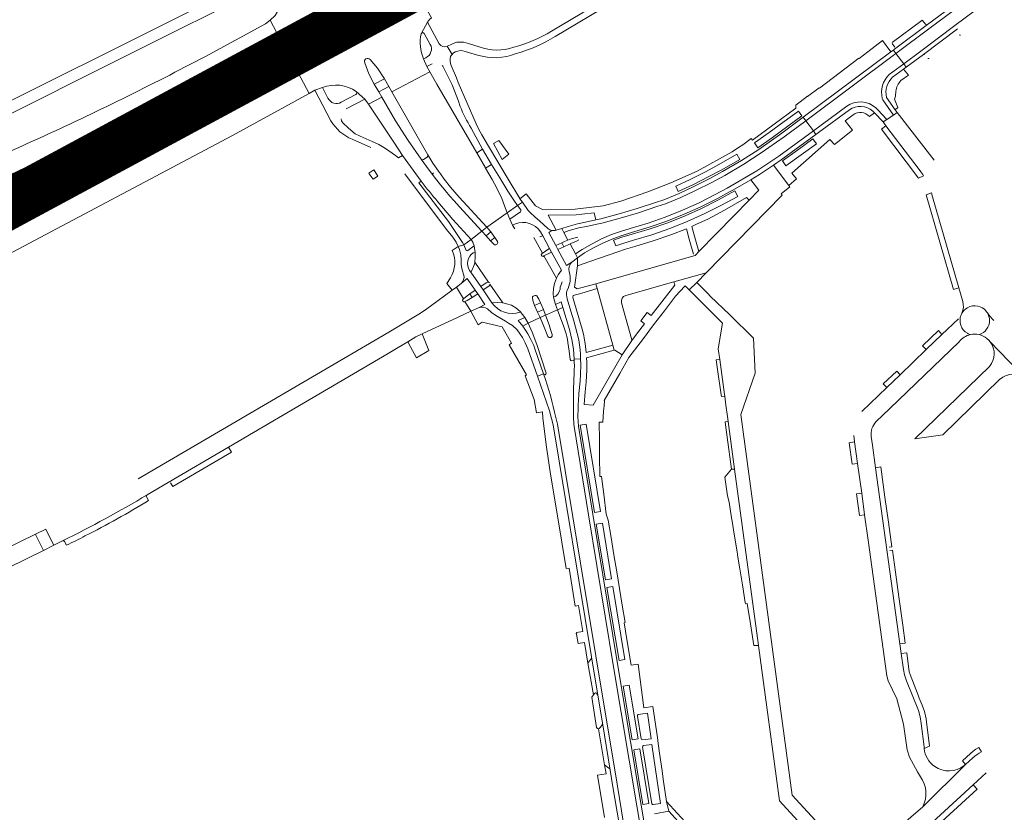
# Model space of a CAD drawing. Header units: metres. Extents: x 166325 to 190320, y 381923 to 404576.
# Tile 206 of 256: x 171992 to 172289, y 387072 to 387311. Entities that reach past the tile are written whole.
import ezdxf

# ---------------------------------------------------------------- set-up
doc = ezdxf.new("R2010")
doc.units = ezdxf.units.M
for name, color, linetype, lineweight in [('B-WE-VH-VERHARDING_ASFALT-GV', 8, 'Continuous', 18), ('B-WE-VH-VERHARDING_BETONSTRAATSTEEN-GV', 8, 'Continuous', 18), ('B-WE-VH-VERHARDING_N-WEG', 8, 'Continuous', 18), ('B-WE-VH-VERHARDING_STRAATBAKSTEEN-GV', 8, 'Continuous', 18)]:
    doc.layers.add(name, color=color, linetype=linetype, lineweight=lineweight)

msp = doc.modelspace()

# ---------------------------------------------------------------- linework, layer by layer
at = {"layer": 'B-WE-VH-VERHARDING_ASFALT-GV', "flags": 128}
for points in [[(172271.096, 387390.579), (172263.454, 387381.909), (172259.402, 387377.366), (172252.475, 387369.974), (172251.034, 387368.462), (172249.505, 387367.04), (172248.985, 387366.595), (172248.457, 387366.16), (172246.016, 387364.361), (172243.426, 387362.783), (172236.234, 387358.463), (172234.618, 387357.493), (172193.131, 387332.205), (172170.359, 387318.532), (172152.473, 387307.786)], [(172153.574, 387306.148), (172171.244, 387316.675), (172194.175, 387330.486), (172244.34, 387360.951)], [(172312.289, 387334.072), (172320.665, 387338.712), (172339.571, 387348.574), (172359.716, 387359.024), (172359.117, 387360.177), (172338.972, 387349.728), (172311.644, 387335.201), (172298.362, 387327.012), (172294.259, 387324.112), (172289.774, 387320.905), (172274.535, 387309.513), (172264.172, 387301.767), (172259.025, 387297.942), (172259.807, 387296.905), (172265.014, 387300.774), (172275.313, 387308.472)], [(172062.752, 387319.773), (172061.343, 387323.599), (172055.623, 387320.22), (171964.092, 387274.478), (171950.77, 387267.902)], [(172285.658, 387324.285), (172266.203, 387309.801), (172256.265, 387302.382), (172255.893, 387302.098), (172256.672, 387301.064), (172267.002, 387308.775), (172286.434, 387323.242)], [(171913.681, 387246.321), (171930.28, 387254.064), (171941.663, 387259.519), (171965.907, 387271.381), (172040.735, 387308.839), (172062.752, 387319.773)], [(172113.017, 387306.996), (172113.098, 387307.242), (172114.965, 387310.481), (172115.559, 387311.321), (172116.116, 387311.863), (172112.654, 387318.067), (172111.187, 387317.285), (172108.935, 387316.193)], [(172070.883, 387316.876), (172070.561, 387315.972), (172070.193, 387315.162), (172069.528, 387313.791), (172068.822, 387312.491), (172067.331, 387311.095), (172070.445, 387305.2), (172072.151, 387306.138), (172074.443, 387307.141), (172077.431, 387308.05), (172080.059, 387308.478)], [(172063.515, 387301.388), (172070.445, 387305.2), (172067.331, 387311.095), (172065.946, 387310.056), (172047.729, 387300.16), (172038.527, 387295.355)], [(172118.519, 387303.972), (172114.965, 387310.481), (172113.098, 387307.242), (172113.017, 387306.996)], [(172081.002, 387305.028), (172079.098, 387303.529), (172077.012, 387302.271), (172074.861, 387301.042), (172073.176, 387300.133), (172079.123, 387288.993), (172080.841, 387289.937), (172083.181, 387290.731)], [(172121.864, 387303.703), (172120.866, 387303.215), (172122.365, 387300.782)], [(172122.365, 387300.782), (172120.866, 387303.215)], [(172130.608, 387303.083), (172127.298, 387304.07)], [(172079.123, 387288.993), (172073.176, 387300.133), (172007.31, 387264.804), (171969.951, 387245.067), (171952.452, 387235.327), (171947.31, 387232.219), (171944.842, 387230.559), (171941.001, 387227.233), (171939.538, 387225.965)], [(172097.612, 387299.259), (172099.834, 387296.57), (172101.917, 387293.403), (172103.25, 387291.05), (172104.148, 387289.465), (172115.631, 387295.515)], [(172114.469, 387299.785), (172113.712, 387299.435), (172114.732, 387297.07), (172116.323, 387297.892)], [(172115.631, 387295.515), (172114.732, 387297.07), (172113.712, 387299.435)], [(172126.379, 387301.664), (172130.027, 387300.592)], [(172093.388, 387289.54), (172095.961, 387287.27), (172097.076, 387285.752), (172101.12, 387287.867), (172100.2, 387289.458), (172098.836, 387291.818), (172097.218, 387294.932), (172095.934, 387298.193)], [(172119.339, 387297.407), (172119.545, 387297.18), (172122.443, 387291.576), (172124.27, 387286.65), (172124.86, 387285.026)], [(172128.129, 387278.512), (172131.616, 387272.114), (172134.353, 387267.494), (172136.823, 387263.454), (172139.221, 387259.359), (172141.091, 387256.669), (172142.219, 387255.05), (172143.664, 387256.049), (172142.89, 387257.135), (172142.876, 387257.154), (172139.313, 387263.054), (172133.422, 387273.052), (172131.382, 387276.494), (172130.407, 387278.27), (172129.702, 387279.754), (172124.248, 387292.254), (172123.683, 387293.672), (172122.081, 387297.421)], [(172084.814, 387287.488), (172083.181, 387290.731), (172080.841, 387289.937), (172085.732, 387280.708)], [(171930.345, 387219.82), (171933.249, 387213.986), (171936.573, 387215.64), (171939.795, 387216.925), (171949.92, 387220.013), (171952.698, 387221.051), (171955.391, 387222.37), (171965.829, 387228.32), (171984.32, 387238.331), (172055.936, 387276.296), (172079.123, 387288.993)], [(172093.284, 387288.661), (172088.864, 387286.316)], [(172090.28, 387284.262), (172095.961, 387287.27)], [(172095.961, 387287.27), (172093.388, 387289.54)], [(172109.057, 387274.741), (172105.284, 387280.664), (172101.12, 387287.867), (172097.076, 387285.752), (172104.939, 387273.882), (172107.38, 387270.19), (172113.002, 387262.438)], [(172094.331, 387276.15), (172093.067, 387276.786), (172091.001, 387278.453), (172089.297, 387280.08), (172088.967, 387280.674), (172088.788, 387281.329)], [(172231.691, 387277.63), (172229.423, 387280.724), (172222.88, 387275.887), (172215.951, 387270.958), (172210.651, 387267.53), (172204.894, 387264.172), (172200.931, 387262.058), (172196.081, 387259.644), (172191.568, 387257.513), (172186.929, 387255.596), (172184.357, 387254.722), (172178.831, 387252.871), (172173.286, 387251.236), (172167.725, 387249.745), (172166.167, 387249.415), (172163.006, 387248.77), (172160.692, 387248.269), (172157.842, 387247.47), (172156.185, 387246.903), (172157.419, 387244.607), (172158.447, 387244.951), (172160.386, 387245.504)], [(172160.692, 387244.66), (172159.78, 387244.221), (172158.466, 387243.636), (172158.078, 387243.445), (172159.679, 387240.437), (172161.746, 387241.809), (172164.743, 387243.508), (172167.555, 387244.958), (172170.565, 387246.273), (172173.371, 387247.237), (172176.272, 387248.121), (172181.665, 387249.759), (172186.898, 387251.568), (172192.121, 387253.646), (172197.146, 387255.887), (172202.02, 387258.364), (172205.646, 387260.32), (172214.639, 387265.511), (172218.862, 387268.345), (172221.216, 387270.005), (172231.691, 387277.63)], [(172092.118, 387275.111), (172097.752, 387272.662)], [(172118.078, 387256.194), (172122.625, 387250.88), (172128.167, 387244.83), (172131.349, 387247.308), (172124.592, 387254.647), (172122.998, 387256.444), (172121.7, 387257.944), (172120.399, 387259.5), (172118.494, 387261.836), (172116.653, 387264.189), (172114.594, 387266.859), (172113.033, 387269.054), (172109.057, 387274.741)], [(172108.077, 387264.624), (172120.735, 387247.843), (172122.582, 387245.466), (172123.607, 387243.995), (172124.243, 387242.694), (172125.976, 387243.138), (172125.504, 387243.912), (172121.325, 387250.22), (172112.35, 387261.95), (172113.002, 387262.438), (172107.38, 387270.19), (172106.17, 387269.45)], [(172151.39, 387248.139), (172148.957, 387250.314), (172147.46, 387251.63), (172146.125, 387252.817), (172145.422, 387253.584), (172143.664, 387256.049), (172142.219, 387255.05), (172143.133, 387253.774)], [(172141.363, 387248.059), (172140.619, 387249.12), (172139.809, 387250.957), (172139.072, 387252.873), (172132.908, 387248.516), (172134.147, 387247.068), (172135.35, 387245.428), (172136.105, 387244.182)], [(172143.038, 387253.121), (172139.809, 387250.957), (172140.619, 387249.12), (172141.52, 387249.54)], [(172134.967, 387243.37), (172134.003, 387244.406), (172132.68, 387245.901), (172131.349, 387247.308), (172128.167, 387244.83), (172128.703, 387243.97), (172129.098, 387242.913), (172129.321, 387240.842), (172129.412, 387239.301), (172129.233, 387237.98), (172133.388, 387231.902)], [(172149.156, 387247.104), (172149.788, 387245.923), (172151.901, 387242.056), (172152.505, 387240.964), (172152.504, 387240.964), (172155.524, 387235.553)], [(172158.574, 387237.906), (172157.028, 387236.965), (172154.424, 387241.785), (172153.745, 387242.959), (172151.611, 387246.939), (172152.567, 387247.533)], [(172126.663, 387241.476), (172125.976, 387243.138), (172124.243, 387242.694), (172124.59, 387241.77), (172125.02, 387240.153), (172125.167, 387238.612), (172125.126, 387237.102), (172125.404, 387235.616), (172125.954, 387233.994)], [(172128.799, 387240.76), (172129.321, 387240.842), (172129.098, 387242.913), (172127.186, 387241.464)], [(172149.504, 387240.446), (172149.759, 387240.666), (172149.773, 387240.677), (172147.156, 387245.434)], [(172133.788, 387231.288), (172137.713, 387225.63), (172138.812, 387225.382), (172140.325, 387224.919), (172141.679, 387224.161), (172142.993, 387223.001), (172144.419, 387221.165), (172145.356, 387219.508), (172149.015, 387221.155), (172148.264, 387222.825), (172147.356, 387224.844), (172146.815, 387226.361), (172146.692, 387227.238), (172146.718, 387227.429), (172146.885, 387227.61), (172147.552, 387227.856), (172147.816, 387227.891), (172147.982, 387227.776), (172148.675, 387226.709), (172149.14, 387225.607), (172150.068, 387223.605), (172150.648, 387221.892), (172154.286, 387223.527), (172153.709, 387225.178), (172153.042, 387227.313), (172152.974, 387228.358), (172153.064, 387229.921), (172153.341, 387231.456), (172153.953, 387233.079), (172150.186, 387239.807)], [(172150.186, 387239.807), (172149.937, 387239.698)], [(172131.792, 387229.522), (172131.064, 387230.573), (172128.036, 387234.931), (172127.687, 387235.41)], [(172125.167, 387231.532), (172126.897, 387233.03), (172129.385, 387229.433), (172130.129, 387228.376), (172132.328, 387225.088), (172130.343, 387224.151)], [(172125.701, 387226.755), (172125.811, 387226.845), (172123.708, 387230.361), (172122.422, 387229.459), (172115.878, 387224.66), (172114.005, 387223.3), (172112.323, 387222.171), (172103.234, 387216.809), (172100.269, 387215.065), (172027.423, 387172.39)], [(172134.441, 387225.636), (172131.792, 387229.522)], [(172103.064, 387210.342), (172106.039, 387212.103), (172109.033, 387213.87), (172111.409, 387215.326), (172113.298, 387216.216), (172124.242, 387221.333), (172128.015, 387223.073), (172128.029, 387223.08), (172126.278, 387225.998), (172126.2, 387225.963)], [(172153.042, 387227.313), (172153.709, 387225.178), (172155.39, 387225.914), (172155.935, 387224.264), (172157.905, 387217.537), (172158.599, 387214.584), (172159.067, 387211.641), (172159.306, 387208.593), (172161.251, 387208.677), (172161.195, 387209.972), (172161.111, 387211.438), (172160.748, 387214.415), (172160.275, 387216.382), (172159.234, 387220.233), (172158.353, 387223.081), (172157.187, 387226.887)], [(172133.125, 387223.788), (172134.317, 387222.731), (172135.614, 387221.813), (172138.556, 387220.068), (172139.428, 387219.52), (172140.642, 387218.746), (172142.021, 387217.456), (172142.983, 387216.208), (172143.654, 387215.142), (172144.503, 387213.574), (172145.309, 387211.765), (172148.208, 387203.46), (172150.087, 387204.116), (172147.443, 387211.739), (172147.095, 387212.721), (172146.251, 387214.496), (172145.284, 387216.268), (172144.765, 387217.091), (172143.755, 387218.54), (172142.422, 387220.25), (172144.419, 387221.165), (172142.993, 387223.001), (172142.913, 387222.834)], [(172156.597, 387217.184), (172156.151, 387218.407), (172154.286, 387223.527), (172150.648, 387221.892), (172151.707, 387218.997), (172152.125, 387217.543), (172152.643, 387216.102)], [(172151.337, 387215.471), (172150.196, 387218.242), (172149.015, 387221.155), (172145.356, 387219.508), (172146.596, 387216.722), (172147.997, 387212.991), (172150.835, 387204.364)], [(172158.119, 387208.517), (172157.831, 387211.06), (172157.452, 387213.614)], [(172030.069, 387167.547), (172036.499, 387171.316), (172054.717, 387181.998), (172103.064, 387210.342)], [(172159, 387208.159), (172158.62, 387208.103)], [(172160.644, 387188.286), (172160.451, 387191.113), (172160.488, 387193.777), (172160.55, 387194.942), (172160.604, 387195.954), (172160.773, 387198.188), (172161.142, 387201.982), (172161.268, 387203.982), (172161.326, 387206.962), (172161.251, 387208.677), (172159.306, 387208.593)], [(172150.087, 387204.116), (172148.208, 387203.46), (172151.881, 387192.938), (172152.5, 387190.624), (172152.932, 387188.766), (172164.538, 387118.607), (172166.47, 387106.943), (172167.85, 387098.593), (172170.231, 387084.326), (172171.062, 387079.253), (172172.949, 387068.077), (172173.589, 387062.275), (172173.909, 387056.868), (172174.118, 387051.752), (172175.471, 387051.698), (172175.258, 387056.923), (172174.931, 387062.423), (172174.291, 387068.225), (172172.394, 387079.471), (172165.87, 387118.827), (172154.264, 387188.986), (172153.815, 387190.93)], [(172153.815, 387190.93), (172154.264, 387188.986), (172165.87, 387118.827), (172172.394, 387079.471), (172174.291, 387068.225), (172174.931, 387062.423), (172175.258, 387056.923), (172175.471, 387051.698), (172178.408, 387051.581), (172178.384, 387052.103)], [(172159.297, 387188.194), (172163.606, 387161.509), (172171.231, 387115.572), (172178.248, 387073.516), (172179.771, 387064.523), (172180.914, 387058.887), (172182.294, 387052.579), (172183.587, 387052.977), (172183.344, 387053.971), (172182.237, 387059.156), (172181.102, 387064.748), (172179.579, 387073.739), (172176.37, 387092.909), (172172.563, 387115.793), (172164.939, 387161.724), (172160.644, 387188.286)], [(172179.278, 387052.144), (172179.393, 387051.686), (172182.294, 387052.579), (172180.914, 387058.887), (172179.771, 387064.523), (172178.248, 387073.516), (172171.231, 387115.572), (172163.606, 387161.509), (172159.297, 387188.194)], [(171999.408, 387157.186), (171999.548, 387156.905), (172001.841, 387152.299), (172004.53, 387153.649)]]:
    msp.add_lwpolyline(points, dxfattribs=at)
for points in [[(172274.535, 387309.513), (172289.774, 387320.905), (172294.259, 387324.112), (172298.362, 387327.012), (172311.644, 387335.201), (172338.972, 387349.728), (172359.117, 387360.177), (172357.308, 387363.656), (172353.146, 387361.494), (172342.075, 387355.732), (172325.843, 387347.312), (172321.429, 387345.039), (172314.422, 387341.309), (172312.662, 387340.309), (172310.169, 387338.894), (172305.807, 387336.331), (172299.893, 387332.674), (172292.896, 387327.913), (172286.434, 387323.242), (172267.002, 387308.775), (172256.672, 387301.064), (172259.025, 387297.942), (172264.172, 387301.767)], [(172074.443, 387307.141), (172072.151, 387306.138), (172074.861, 387301.042), (172077.012, 387302.271)], [(172101.917, 387293.403), (172098.836, 387291.818), (172100.2, 387289.458), (172103.25, 387291.05)], [(172132.505, 387266.359), (172132.451, 387266.453), (172129.828, 387270.961), (172129.821, 387270.973), (172117.79, 387291.77), (172115.631, 387295.515), (172104.148, 387289.465), (172115, 387270.35), (172116.52, 387267.919), (172118.246, 387265.44), (172118.849, 387264.603), (172119.988, 387262.994), (172121.872, 387260.623), (172123.172, 387259.119), (172124.524, 387257.635), (172132.908, 387248.516), (172139.072, 387252.873), (172138.265, 387254.944), (172137.382, 387257.153), (172137.4, 387257.171), (172135.877, 387260.303), (172134.471, 387262.943)], [(172229.423, 387280.724), (172228.652, 387281.776), (172222.115, 387276.963), (172215.186, 387272.034), (172209.986, 387268.67), (172204.229, 387265.312), (172200.343, 387263.24), (172195.493, 387260.826), (172191.064, 387258.733), (172186.425, 387256.816), (172183.938, 387255.974), (172178.412, 387254.123), (172172.944, 387252.511), (172167.383, 387251.02), (172165.903, 387250.708), (172162.742, 387250.063), (172160.336, 387249.54), (172157.486, 387248.741), (172155.552, 387248.081), (172156.185, 387246.903), (172157.842, 387247.47), (172160.692, 387248.269), (172163.006, 387248.77), (172166.167, 387249.415), (172167.725, 387249.745), (172173.286, 387251.236), (172178.831, 387252.871), (172184.357, 387254.722), (172186.929, 387255.596), (172191.568, 387257.513), (172196.081, 387259.644), (172200.931, 387262.058), (172204.894, 387264.172), (172210.651, 387267.53), (172215.951, 387270.958), (172222.88, 387275.887)], [(172206.272, 387259.159), (172207.355, 387259.743), (172212.822, 387262.863), (172215.375, 387264.415), (172219.598, 387267.25), (172221.989, 387268.935), (172226.469, 387272.171), (172232.458, 387276.526), (172232.486, 387276.547), (172231.691, 387277.63), (172221.216, 387270.005), (172218.862, 387268.345), (172214.639, 387265.511), (172205.646, 387260.32), (172202.02, 387258.364), (172197.146, 387255.887), (172192.121, 387253.646), (172186.898, 387251.568), (172181.665, 387249.759), (172176.272, 387248.121), (172173.371, 387247.237), (172170.565, 387246.273), (172167.555, 387244.958), (172164.743, 387243.508), (172161.746, 387241.809), (172159.679, 387240.437), (172160.303, 387239.266), (172162.476, 387240.709), (172165.348, 387242.335), (172168.16, 387243.785), (172170.994, 387245.025), (172173.8, 387245.989), (172176.656, 387246.858), (172182.049, 387248.496), (172187.386, 387250.342), (172192.609, 387252.42), (172197.683, 387254.681), (172202.647, 387257.202)], [(172134.147, 387247.068), (172132.68, 387245.901), (172134.003, 387244.406), (172135.35, 387245.428)], [(172149.14, 387225.607), (172147.356, 387224.844), (172148.264, 387222.825), (172150.068, 387223.605)], [(171998.768, 387150.764), (171996.463, 387155.392), (171996.313, 387155.693), (171922.849, 387119.748), (171925.28, 387114.808), (171935.315, 387119.692)]]:
    msp.add_lwpolyline(points, close=True, dxfattribs=at)
at = {"layer": 'B-WE-VH-VERHARDING_ASFALT-GV'}
for points in [[(172080.059, 387308.478, -0.6144618), (172081.002, 387305.028)], [(172113.712, 387299.435, -0.1491555), (172113.017, 387306.996)], [(172113.017, 387306.996, -0.6278564), (172113.977, 387307.102)], [(172152.473, 387307.786, -0.0724351), (172141.077, 387302.958)], [(172141.777, 387301.04, 0.0686823), (172153.574, 387306.148)], [(172115.781, 387303.783, -0.4275391), (172114.469, 387299.785)], [(172120.866, 387303.215, -0.3675892), (172118.519, 387303.972)], [(172127.298, 387304.07, 0.2299115), (172121.864, 387303.703)], [(172141.077, 387302.958, -0.177272), (172130.608, 387303.083)], [(172015.797, 387276.916, 0.0146829), (172063.515, 387301.388)], [(172095.934, 387298.193, -0.8365385), (172097.612, 387299.259)], [(172122.081, 387297.421, -0.1784376), (172121.943, 387300.09)], [(172121.943, 387300.09, -0.0753302), (172122.365, 387300.782)], [(172122.365, 387300.782, -0.1154583), (172123.354, 387301.516)], [(172123.354, 387301.516, -0.2128752), (172126.379, 387301.664)], [(172130.027, 387300.592, 0.1755421), (172141.777, 387301.04)], [(172038.527, 387295.355, -0.0151114), (171987.342, 387270.892)], [(172088.864, 387286.316, -0.4245704), (172084.814, 387287.488)], [(172093.388, 387289.54, -0.5146768), (172093.284, 387288.661)], [(172124.86, 387285.026, 0.0472132), (172128.129, 387278.512)], [(172085.732, 387280.708, 0.1648432), (172092.118, 387275.111)], [(171964.213, 387253.865, 0.0114914), (172015.797, 387276.916)], [(172098.003, 387274.509, -0.0151223), (172094.331, 387276.15)], [(172106.17, 387269.45, 0.0750187), (172098.003, 387274.509)], [(172113.002, 387262.438, 0.0141297), (172118.078, 387256.194)], [(172143.133, 387253.774, -0.3974303), (172143.038, 387253.121)], [(172141.52, 387249.54, -0.3533582), (172149.156, 387247.104)], [(172136.105, 387244.182, -0.8753215), (172134.967, 387243.37)], [(172127.687, 387235.41, -0.4240521), (172128.799, 387240.76)], [(172149.937, 387239.698, -0.774025), (172149.504, 387240.446)], [(172157.82, 387235.045, -0.2558103), (172158.574, 387237.906)], [(172125.954, 387233.994, -0.2427458), (172125.167, 387231.532)], [(172157.095, 387229.308, 0.2181406), (172157.82, 387235.045)], [(172133.388, 387231.902, -0.2293304), (172133.676, 387231.695)], [(172155.647, 387231.965, 0.0722413), (172155.04, 387229.755)], [(172155.04, 387229.755, -0.2840406), (172153.042, 387227.313)], [(172126.2, 387225.963, -0.7935418), (172125.701, 387226.755)], [(172142.913, 387222.834, -0.3377798), (172134.441, 387225.636)], [(172130.343, 387224.151, -0.2380057), (172133.125, 387223.788)], [(172152.643, 387216.102, -0.9307967), (172151.337, 387215.471)], [(172157.452, 387213.614, 0.0418954), (172156.597, 387217.184)], [(172158.62, 387208.103, -0.3824694), (172158.119, 387208.517)], [(172159.306, 387208.593, -0.3470084), (172159, 387208.159)], [(172159.287, 387203.957, 0.0339592), (172159.306, 387208.593)], [(172150.835, 387204.364, -0.9102171), (172150.087, 387204.116)], [(172153.815, 387190.93, 0.0236684), (172150.087, 387204.116)], [(172159.09, 387193.851, -0.0126921), (172159.287, 387203.957)], [(172159.297, 387188.194, -0.0316193), (172159.09, 387193.851)]]:
    msp.add_lwpolyline(points, format="xyb", dxfattribs=at)
at = {"layer": 'B-WE-VH-VERHARDING_BETONSTRAATSTEEN-GV', "flags": 128}
for points in [[(172256.672, 387301.064), (172255.893, 387302.098), (172255.124, 387301.503), (172228.652, 387281.776), (172229.423, 387280.724)], [(172099.073, 387265.256), (172098.66, 387265.874), (172097.198, 387264.847), (172097.595, 387264.261), (172098.452, 387262.999), (172099.928, 387263.979)], [(172267.584, 387258.353), (172267.509, 387258.606), (172267.432, 387258.859), (172265.851, 387258.258), (172274.119, 387229.692), (172275.736, 387230.127)], [(172158.078, 387243.445), (172157.927, 387243.373), (172156.17, 387242.579), (172156.153, 387242.571), (172154.424, 387241.785), (172157.028, 387236.965), (172158.574, 387237.906), (172160.277, 387239.249), (172160.303, 387239.266), (172159.679, 387240.437)], [(172152.504, 387240.964), (172150.186, 387239.807), (172153.953, 387233.079), (172154.47, 387234.081), (172155.524, 387235.553)], [(172125.167, 387231.532), (172123.708, 387230.361), (172125.811, 387226.845), (172126.895, 387227.727), (172127.727, 387228.317), (172129.385, 387229.433), (172126.897, 387233.03)], [(172209.74, 387191.84), (172214.13, 387204.4), (172213.618, 387214.908), (172206.439, 387222.016), (172200.499, 387227.687), (172199.84, 387228.316), (172196.419, 387231.785), (172194.163, 387229.559), (172198.591, 387225.145), (172204.242, 387219.512), (172202.94, 387211.71), (172203.37, 387208.537), (172204.81, 387197.925), (172204.874, 387197.454), (172205.247, 387194.705), (172205.71, 387191.293), (172205.919, 387189.75), (172207.877, 387175.32), (172215.109, 387122.017), (172221.49, 387074.98), (172240.18, 387054.53), (172243.13, 387057.26), (172234.531, 387066.641), (172225.33, 387076.68)], [(172130.129, 387228.376), (172128.432, 387227.285), (172126.959, 387226.304), (172126.278, 387225.998), (172128.029, 387223.08), (172128.031, 387223.08), (172130.343, 387224.151), (172132.328, 387225.088)], [(172113.298, 387216.216), (172111.409, 387215.326), (172109.033, 387213.87), (172109.83, 387212.319), (172111.624, 387209.004), (172115.38, 387211.17)], [(172270.595, 387216.055), (172269.525, 387217.233), (172264.714, 387212.625), (172265.848, 387211.481)], [(172203.37, 387208.537), (172202.246, 387208.351), (172202.668, 387205.518), (172203.818, 387197.79), (172203.894, 387197.279), (172204.874, 387197.454), (172204.81, 387197.925)], [(172257.952, 387203.872), (172256.924, 387204.982), (172252.859, 387201.094), (172253.918, 387199.985)], [(172205.919, 387189.75), (172204.963, 387189.645), (172204.97, 387189.59), (172205.59, 387185), (172206.88, 387175.28), (172207.877, 387175.32)], [(172244.176, 387183.574), (172242.562, 387183.328), (172243.444, 387176.8), (172245.08, 387177.015)], [(172207.877, 387175.32), (172206.88, 387175.28), (172204.95, 387172.9), (172205.75, 387167.28), (172206.21, 387165.39), (172206.974, 387160.621), (172207.131, 387159.64), (172207.767, 387155.672), (172208.62, 387150.35), (172208.887, 387148.739), (172209.469, 387145.23), (172210.249, 387140.312), (172211.085, 387135.04), (172211.15, 387134.633), (172211.678, 387134.717), (172212.652, 387128.58), (172213.731, 387121.964), (172214.922, 387122.01), (172215.109, 387122.017)], [(172246.318, 387168.026), (172244.712, 387167.841), (172245.605, 387161.268), (172247.215, 387161.516)], [(171999.408, 387157.186), (171996.313, 387155.693), (171996.463, 387155.392), (171998.768, 387150.764), (172001.841, 387152.299), (171999.548, 387156.905)], [(172263.399, 387107.021), (172260.963, 387113.197), (172260.644, 387114.032), (172259.946, 387119.73), (172258.252, 387119.523), (172258.93, 387114.78), (172259.28, 387113.1), (172259.9, 387111.35), (172263.54, 387102.3), (172264.03, 387100.46), (172264.34, 387098.44), (172265.176, 387091.385), (172265.23, 387090.836), (172266.822, 387091.56), (172265.962, 387098.866), (172265.827, 387099.836), (172265.287, 387102.075), (172264.618, 387103.963), (172263.751, 387106.093)]]:
    msp.add_lwpolyline(points, close=True, dxfattribs=at)
for points in [[(172254.602, 387294.656), (172259.025, 387297.942), (172256.672, 387301.064), (172229.423, 387280.724), (172231.691, 387277.63), (172241.797, 387285.14)], [(172259.003, 387296.33), (172259.807, 387296.905), (172259.025, 387297.942), (172254.602, 387294.656)], [(172255.685, 387293.864), (172259.003, 387296.33)], [(172250.557, 387284.624), (172251.174, 387284.001), (172253.959, 387281.101), (172255.916, 387282.434), (172252.732, 387287.024), (172252.532, 387287.472)], [(172252.532, 387287.472), (172252.732, 387287.024), (172255.916, 387282.434), (172257.007, 387283.177), (172256.441, 387283.993), (172253.817, 387287.776)], [(172241.797, 387285.14), (172231.691, 387277.63), (172232.486, 387276.547), (172233.292, 387277.146), (172242.598, 387284.015)], [(172249.681, 387283.636), (172250.222, 387283.087), (172252.853, 387280.347), (172253.959, 387281.101), (172251.174, 387284.001), (172250.557, 387284.624)], [(172257.007, 387283.177), (172255.916, 387282.434), (172253.959, 387281.101), (172252.853, 387280.347), (172253.662, 387279.21), (172263.973, 387265.578)], [(172268.253, 387268.796), (172257.007, 387283.177)], [(172253.662, 387279.21), (172252.286, 387278.129), (172263.507, 387263.336), (172265.021, 387264.065)], [(172263.973, 387265.578), (172253.662, 387279.21)], [(172222.264, 387258.188), (172221.985, 387258.576), (172224.614, 387260.692), (172224.269, 387261.143), (172219.598, 387267.25), (172215.375, 387264.415), (172212.822, 387262.863), (172215.221, 387259.727), (172212.258, 387256.693), (172207.552, 387251.874), (172202.435, 387246.634), (172197.06, 387241.129), (172196.159, 387240.194), (172195.952, 387239.988), (172165.91, 387231.339), (172166.296, 387229.938), (172171.001, 387212.841), (172171.427, 387211.294), (172171.644, 387211.355), (172173.877, 387209.942), (172176.808, 387214.205), (172176.746, 387214.43), (172173.648, 387225.632)], [(172174.903, 387227.87), (172189.486, 387231.951), (172199.258, 387234.686), (172222.264, 387258.188)], [(172267.432, 387258.859), (172267.509, 387258.606), (172267.584, 387258.353), (172275.736, 387230.127), (172276.91, 387226.06)], [(172147.156, 387245.434), (172149.773, 387240.677), (172150.195, 387240.998), (172151.032, 387241.543), (172151.901, 387242.056), (172149.788, 387245.923)], [(172149.788, 387245.923), (172148.974, 387245.577)], [(172152.567, 387247.533), (172151.611, 387246.939), (172153.745, 387242.959), (172155.572, 387243.83), (172156.44, 387244.23), (172157.405, 387244.602), (172157.419, 387244.607), (172156.185, 387246.903)], [(172156.185, 387246.903), (172155.552, 387248.081), (172153.897, 387247.564)], [(172129.233, 387237.98), (172129.129, 387237.293), (172128.867, 387236.581), (172128.564, 387235.83), (172128.036, 387234.931), (172131.064, 387230.573), (172132.723, 387231.636), (172133.124, 387231.869)], [(172133.388, 387231.902), (172129.233, 387237.98)], [(172133.458, 387230.643), (172131.792, 387229.522), (172134.441, 387225.636), (172135.987, 387225.785), (172137.713, 387225.63), (172133.788, 387231.288)], [(172284.341, 387222.641), (172284.123, 387222.963)], [(172275.561, 387220.841), (172272.192, 387217.595), (172270.595, 387216.055), (172265.848, 387211.481), (172257.952, 387203.872), (172253.918, 387199.985), (172246.406, 387192.746)], [(172250.742, 387189.722), (172254.709, 387193.536), (172254.84, 387193.661), (172275.82, 387213.83)], [(172284.227, 387214.859), (172284.774, 387214.31), (172285.223, 387213.828), (172296.375, 387202.282), (172297.14, 387201.495), (172310.194, 387188.059), (172314.655, 387183.467)], [(172296.375, 387202.282), (172285.223, 387213.828)], [(172284.972, 387206.418), (172262.37, 387184.48), (172270.88, 387185.68), (172288.048, 387202.424)], [(172243.907, 387185.524), (172244.176, 387183.574), (172245.08, 387177.015), (172246.318, 387168.026), (172247.215, 387161.516), (172248.274, 387153.83), (172253.93, 387112.79), (172254.33, 387111.27), (172256.93, 387105.83), (172259, 387098.18), (172260.05, 387090.46), (172260.737, 387088.201), (172263.156, 387083.74), (172264.114, 387082.235)], [(172258.252, 387119.523), (172257.862, 387122.497), (172250.492, 387175.774), (172249.55, 387182.583), (172249.184, 387185.224)], [(172055.62, 387180.44), (172054.717, 387181.998), (172036.499, 387171.316)], [(172037.191, 387171.153), (172037.856, 387170.067), (172055.62, 387180.44)], [(172254.663, 387151.692), (172255.476, 387151.792), (172254.414, 387159.321), (172253.356, 387166.825), (172252.14, 387176.005), (172250.492, 387175.774), (172257.862, 387122.497), (172259.513, 387122.699), (172258.773, 387128.151), (172257.571, 387136.674), (172256.54, 387144.219), (172255.626, 387150.806), (172254.798, 387150.701)], [(172030.563, 387165.809), (172029.911, 387166.925)], [(172005.144, 387153.457), (172005.699, 387152.304)], [(172164.36, 387117.865), (172163.497, 387116.641), (172165.153, 387107.094), (172165.422, 387107.485)], [(172166.47, 387106.943), (172164.538, 387118.607)], [(172265.23, 387090.836), (172265.176, 387091.385), (172264.34, 387098.44), (172264.03, 387100.46), (172263.54, 387102.3), (172259.9, 387111.35), (172259.28, 387113.1), (172258.93, 387114.78), (172258.252, 387119.523)], [(172166.697, 387096.812), (172168.536, 387085.914), (172169.835, 387084.927)], [(172167.66, 387097.843), (172167.053, 387097.045)], [(172170.231, 387084.326), (172167.85, 387098.593)], [(172282.557, 387089.824), (172281.808, 387091.158), (172280.866, 387090.601), (172280.05, 387090.015), (172279.268, 387089.37), (172276.845, 387087.104), (172277.726, 387086.015), (172279.967, 387088.057)], [(172279.967, 387088.057), (172277.726, 387086.015), (172264.778, 387073.216), (172261.15, 387070.05), (172260.383, 387069.346), (172250.472, 387060.245), (172239.114, 387049.71), (172234.032, 387044.989), (172237.728, 387040.984), (172237.988, 387041.237), (172280.027, 387079.829)], [(172264.778, 387073.216), (172277.726, 387086.015), (172277.325, 387085.65)], [(172280.027, 387079.829), (172283.952, 387083.437)], [(172281.243, 387078.502), (172280.027, 387079.829), (172237.988, 387041.237)], [(172239.395, 387041.1), (172239.841, 387040.603), (172281.243, 387078.502)]]:
    msp.add_lwpolyline(points, dxfattribs=at)
at = {"layer": 'B-WE-VH-VERHARDING_BETONSTRAATSTEEN-GV'}
for points in [[(172254.602, 387294.656, 0.2619574), (172252.532, 387287.472)], [(172241.797, 387285.14, -0.3434344), (172250.557, 387284.624)], [(172242.598, 387284.015, -0.3490779), (172249.681, 387283.636)], [(172263.973, 387265.578, -0.0192775), (172265.021, 387264.065)], [(172133.124, 387231.869, -0.1592246), (172133.388, 387231.902)], [(172133.788, 387231.288, -0.2394252), (172133.458, 387230.643)], [(172173.648, 387225.632, -0.4055934), (172174.903, 387227.87)], [(172276.91, 387226.06, -0.1631409), (172276.665, 387222.535)], [(172284.123, 387222.963, 0.3809862), (172278.3, 387224.169)], [(172276.384, 387221.956, 0.372806), (172278.3, 387216.427)], [(172276.665, 387222.535, -0.0298695), (172276.384, 387221.956)], [(172278.3, 387224.169, 0.1312327), (172276.665, 387222.535)], [(172284.341, 387222.641, -0.1392064), (172285.005, 387220.298)], [(172286.3, 387220.26, -0.0423987), (172284.341, 387222.641)], [(172285.005, 387220.298, -0.3300822), (172281.837, 387216.022)], [(172275.82, 387213.83, -0.177033), (172279.22, 387216.025)], [(172279.22, 387216.025, -0.0562339), (172278.3, 387216.427)], [(172279.22, 387216.025, -0.1111955), (172281.837, 387216.022)], [(172281.837, 387216.022, -0.1134103), (172284.227, 387214.859)], [(172285.223, 387213.828, -0.3537186), (172284.972, 387206.418)], [(172288.048, 387202.424, -0.4121501), (172296.375, 387202.282)], [(172249.184, 387185.224, -0.2399633), (172250.742, 387189.722)], [(172030.069, 387167.547, -0.0204218), (172004.53, 387153.649)], [(172011.303, 387155.115, 0.0162799), (172030.563, 387165.809)], [(172029.911, 387166.925, -0.4081605), (172030.069, 387167.547)], [(172004.53, 387153.649, -0.383533), (172005.144, 387153.457)], [(172005.699, 387152.304, 0.0044225), (172011.303, 387155.115)], [(172164.538, 387118.607, -0.1723569), (172164.36, 387117.865)], [(172167.053, 387097.045, -0.1687822), (172166.697, 387096.812)], [(172167.85, 387098.593, -0.1694936), (172167.66, 387097.843)], [(172268.41, 387085.4, -0.2205326), (172265.23, 387090.836)], [(172279.967, 387088.057, -0.0391928), (172282.557, 387089.824)], [(172277.325, 387085.65, -0.3297767), (172268.41, 387085.4)], [(172264.114, 387082.235, -0.2898208), (172264.778, 387073.216)]]:
    msp.add_lwpolyline(points, format="xyb", dxfattribs=at)
at = {"layer": 'B-WE-VH-VERHARDING_N-WEG', "const_width": 15, "flags": 128}
msp.add_lwpolyline([(173499.621, 387714.244), (173213.034, 387739.83), (173005.657, 387748.834), (172941.662, 387733.816), (172779.17, 387669.295), (172500.469, 387535.707), (172156.953, 387346.365), (171968.595, 387244.866), (171793.205, 387177.705), (171592.007, 387124.972), (171355.935, 387094.583), (171058.398, 387087.296), (170776.721, 387047.969), (170468.218, 386981.829), (170107.083, 386855.554), (169841.325, 386723.834), (169606.147, 386582.616), (169343.248, 386460.166), (169102.153, 386380.399), (168468.156, 386222.198), (168233.109, 386152.196), (167784.214, 386010.083), (167183.509, 385800.559), (166970.687, 385724.587)], dxfattribs=at)
at = {"layer": 'B-WE-VH-VERHARDING_STRAATBAKSTEEN-GV', "flags": 128}
for points in [[(172264.512, 387311.07), (172255.531, 387304.39)], [(172080.059, 387308.478), (172077.431, 387308.05), (172074.443, 387307.141)], [(172256.265, 387302.382), (172266.203, 387309.801)], [(172265.6, 387309.889), (172264.756, 387311.036)], [(172275.313, 387308.472), (172265.014, 387300.774)], [(172074.443, 387307.141), (172077.012, 387302.271), (172079.098, 387303.529), (172081.002, 387305.028)], [(172115.781, 387303.783), (172113.977, 387307.102)], [(172228.652, 387281.776), (172255.124, 387301.503), (172252.599, 387304.998), (172248.187, 387301.56), (172245.536, 387299.529), (172245.421, 387299.64), (172233.565, 387290.583), (172233.485, 387290.692), (172229.963, 387288.027), (172229.886, 387288.14), (172226.367, 387285.422), (172226.417, 387284.53), (172213.248, 387274.786), (172212.844, 387275.336), (172210.376, 387273.473), (172209.081, 387272.576), (172207.11, 387271.289), (172196.557, 387265.464), (172188.594, 387261.94), (172181.563, 387259.232), (172173.454, 387256.421), (172168.076, 387254.938), (172159.614, 387253.939), (172149.705, 387253.901), (172147.571, 387254.991), (172144.75, 387258.63), (172142.89, 387257.135), (172143.664, 387256.049), (172145.422, 387253.584), (172146.125, 387252.817), (172147.46, 387251.63), (172148.957, 387250.314), (172151.39, 387248.139)], [(172255.492, 387304.061), (172256.333, 387302.996)], [(172098.836, 387291.818), (172101.917, 387293.403), (172099.834, 387296.57), (172097.612, 387299.259)], [(172113.712, 387299.435), (172114.469, 387299.785)], [(172095.934, 387298.193), (172097.218, 387294.932), (172098.836, 387291.818)], [(172260.457, 387294.49), (172259.003, 387296.33), (172255.685, 387293.864)], [(172258.202, 387292.857), (172260.457, 387294.49)], [(172083.181, 387290.731), (172084.814, 387287.488)], [(172253.817, 387287.776), (172256.441, 387283.993), (172257.282, 387284.716), (172256.805, 387285.707), (172256.215, 387287.203), (172256.539, 387288.149), (172256.642, 387289.643)], [(172153.897, 387247.564), (172151.429, 387252.196), (172159.967, 387252.269), (172161.63, 387252.411), (172165.371, 387252.893), (172165.903, 387250.708), (172167.383, 387251.02), (172172.944, 387252.511), (172178.412, 387254.123), (172183.938, 387255.974), (172186.425, 387256.816), (172191.064, 387258.733), (172195.493, 387260.826), (172200.343, 387263.24), (172204.229, 387265.312), (172209.986, 387268.67), (172215.186, 387272.034), (172222.115, 387276.963), (172228.652, 387281.776)], [(172242.598, 387284.015), (172233.292, 387277.146), (172232.486, 387276.547), (172232.458, 387276.526), (172226.469, 387272.171), (172221.989, 387268.935), (172219.598, 387267.25), (172224.269, 387261.143), (172226.593, 387263.156), (172225.204, 387264.89), (172236.726, 387275.042), (172238.066, 387273.476)], [(172238.066, 387273.476), (172243.518, 387277.852), (172241.286, 387280.715), (172243.702, 387282.502)], [(172248.672, 387281.968), (172250.222, 387283.087), (172249.681, 387283.636)], [(172114.853, 387269.675), (172113.728, 387268.938)], [(172118.246, 387265.44), (172116.52, 387267.919), (172115, 387270.35)], [(172113.033, 387269.054), (172114.594, 387266.859), (172116.653, 387264.189)], [(172196.159, 387240.194), (172197.06, 387241.129), (172196.074, 387244.722), (172194.963, 387248.772), (172196.288, 387249.384), (172199.715, 387250.969), (172204.819, 387253.707), (172211.422, 387257.53), (172212.258, 387256.693), (172215.221, 387259.727), (172212.822, 387262.863), (172207.355, 387259.743), (172206.272, 387259.159), (172202.647, 387257.202), (172197.683, 387254.681), (172192.609, 387252.42), (172187.386, 387250.342), (172182.049, 387248.496), (172176.656, 387246.858), (172173.8, 387245.989), (172170.994, 387245.025), (172168.16, 387243.785), (172165.348, 387242.335), (172162.476, 387240.709), (172160.303, 387239.266), (172160.344, 387236.856), (172164.05, 387238.131), (172172.553, 387241.055), (172174.859, 387241.823), (172177.67, 387242.709), (172183.192, 387244.375), (172188.608, 387246.226), (172193.3, 387248.042)], [(172142.219, 387255.05), (172139.072, 387252.873), (172139.809, 387250.957), (172143.038, 387253.121)], [(172143.133, 387253.774), (172142.219, 387255.05)], [(172193.3, 387248.042), (172194.106, 387244.87), (172195.4, 387240.372)], [(172124.243, 387242.694), (172122.448, 387241.455)], [(172125.954, 387233.994), (172125.404, 387235.616), (172125.126, 387237.102), (172125.167, 387238.612), (172125.02, 387240.153), (172124.59, 387241.77), (172124.243, 387242.694)], [(172129.098, 387242.913), (172128.703, 387243.97), (172128.167, 387244.83), (172125.976, 387243.138), (172126.663, 387241.476)], [(172127.186, 387241.464), (172129.098, 387242.913)], [(172183.604, 387071.128), (172187.913, 387071.888), (172187.228, 387074.772), (172186.286, 387081.612), (172185.941, 387084.035), (172185.107, 387089.456), (172184.737, 387092.385), (172184.508, 387094.203), (172183.166, 387103.498), (172180.405, 387103.146), (172179.314, 387111.7), (172178.689, 387116.368), (172176.578, 387116.02), (172175.289, 387123.842), (172174.459, 387128.878), (172174.724, 387128.922), (172173.861, 387134.156), (172173.02, 387139.261), (172172.199, 387144.244), (172171.353, 387149.378), (172170.485, 387154.645), (172169.619, 387159.899), (172169.001, 387161.728), (172168.257, 387167.716), (172167.584, 387173.129), (172167.127, 387173.061), (172167.119, 387173.539), (172167.027, 387178.966), (172166.94, 387184.104), (172166.848, 387189.529), (172167.948, 387189.535), (172168.233, 387192.84), (172168.365, 387194.447), (172168.493, 387196.002), (172168.39, 387196.06), (172173.098, 387204.283), (172175.83, 387209.055), (172180.266, 387214.88), (172183.353, 387218.932), (172186.648, 387223.258), (172189.97, 387227.62), (172192.784, 387230.7), (172192.884, 387230.809), (172194.163, 387229.559), (172196.419, 387231.785), (172199.258, 387234.686), (172189.486, 387231.951), (172189.788, 387230.969), (172182.578, 387221.815), (172181.41, 387222.713), (172179.452, 387220.164), (172180.564, 387219.332), (172178.199, 387216.169), (172176.808, 387214.205), (172173.877, 387209.942), (172165.105, 387194.678), (172162.355, 387194.873), (172162.651, 387198.739), (172162.95, 387201.726), (172163.138, 387205.273), (172163.119, 387207.657), (172163.093, 387208.97), (172171.427, 387211.294), (172171.001, 387212.841), (172166.24, 387211.564), (172162.978, 387210.652), (172162.67, 387213.375), (172162.391, 387214.972), (172162.258, 387215.737), (172161.759, 387217.67), (172158.957, 387227.278), (172159.007, 387227.851), (172161.593, 387228.564), (172166.296, 387229.938), (172165.91, 387231.339), (172160.271, 387229.832), (172159.385, 387230.403), (172160.344, 387236.856), (172160.303, 387239.266), (172160.277, 387239.249), (172158.574, 387237.906)], [(172121.934, 387233.187), (172120.758, 387231.436), (172122.422, 387229.459), (172123.708, 387230.361), (172125.167, 387231.532)], [(172157.187, 387226.887), (172158.353, 387223.081), (172159.234, 387220.233), (172160.275, 387216.382), (172160.748, 387214.415), (172161.111, 387211.438), (172161.195, 387209.972), (172161.251, 387208.677), (172161.326, 387206.962), (172161.268, 387203.982), (172161.142, 387201.982), (172160.773, 387198.188), (172160.604, 387195.954), (172160.55, 387194.942), (172160.488, 387193.777), (172160.451, 387191.113), (172160.644, 387188.286), (172164.939, 387161.724), (172172.563, 387115.793), (172176.37, 387092.909), (172179.579, 387073.739), (172181.102, 387064.748)], [(172130.343, 387224.151), (172128.031, 387223.08), (172130.242, 387219.025), (172131.493, 387219.76), (172137.499, 387218.413), (172140.375, 387213.45), (172139.618, 387212.96), (172144.906, 387203.887), (172144.478, 387203.529), (172147.263, 387196.37), (172147.917, 387192.398), (172149.687, 387192.632), (172149.848, 387190.765), (172150.968, 387181.986), (172152.173, 387173.797), (172154.242, 387161.172), (172156.918, 387145.248), (172157.806, 387145.385), (172159.662, 387133.909), (172160.655, 387134.067), (172161.968, 387126.209), (172160.072, 387125.926), (172160.106, 387125.745), (172159.968, 387125.719), (172160.118, 387124.833), (172160.487, 387122.648), (172162.428, 387122.938), (172163.497, 387116.641), (172164.36, 387117.865)], [(172164.538, 387118.607), (172152.932, 387188.766), (172152.5, 387190.624), (172151.881, 387192.938), (172148.208, 387203.46), (172145.309, 387211.765), (172144.503, 387213.574), (172143.654, 387215.142), (172142.983, 387216.208), (172142.021, 387217.456), (172140.642, 387218.746), (172139.428, 387219.52), (172138.556, 387220.068), (172135.614, 387221.813), (172134.317, 387222.731), (172133.125, 387223.788)], [(172165.422, 387107.485), (172165.153, 387107.094), (172164.642, 387106.35), (172166.116, 387097.219)], [(172167.85, 387098.593), (172166.47, 387106.943)], [(172179.577, 387093.739), (172178.449, 387100.657)], [(172178.704, 387101.082), (172181.508, 387101.49), (172182.59, 387093.789), (172180.005, 387093.446)], [(172182.864, 387074.145), (172179.997, 387091.303)], [(172180.335, 387091.713), (172182.859, 387092.07), (172185.438, 387074.222), (172183.272, 387073.859)], [(172169.835, 387084.927), (172168.536, 387085.914), (172169.005, 387083.138), (172166.36, 387082.771), (172168.459, 387069.93)], [(172174.471, 386976.933), (172171.612, 386977.193), (172172.214, 386983.911), (172175.103, 386983.646), (172175.697, 386990.284), (172176.243, 386995.883), (172176.506, 387001.733), (172176.289, 387007.139), (172176.155, 387009.448), (172176.078, 387010.449), (172175.839, 387014.466), (172175.795, 387017.659), (172175.721, 387026.209), (172175.594, 387029.48), (172174.941, 387039.958), (172174.118, 387051.752), (172173.909, 387056.868), (172173.589, 387062.275), (172172.949, 387068.077), (172171.062, 387079.253), (172170.231, 387084.326)], [(172217.759, 387041.318), (172216.072, 387043.184), (172214.493, 387044.931), (172210.797, 387048.874), (172209.222, 387050.617), (172207.628, 387052.379), (172203.986, 387056.524), (172202.427, 387058.219), (172200.839, 387059.945), (172197.193, 387063.963), (172195.496, 387065.815), (172193.945, 387067.508), (172187.228, 387074.772), (172187.913, 387071.888), (172196.262, 387062.703), (172192.46, 387059.145), (172192.643, 387058.971), (172192.68, 387058.936)]]:
    msp.add_lwpolyline(points, dxfattribs=at)
at = {"layer": 'B-WE-VH-VERHARDING_STRAATBAKSTEEN-GV'}
for points in [[(172264.756, 387311.036, 0.2701418), (172264.512, 387311.07)], [(172266.203, 387309.801, -0.3954831), (172265.6, 387309.889)], [(172275.964, 387306.375, 0.3810788), (172276.01, 387306.818)], [(172265.014, 387300.774, -0.3238946), (172265.459, 387300.732)], [(172266.378, 387299.575, 0.3688385), (172266.722, 387299.524)], [(172255.685, 387293.864, 0.2713861), (172253.817, 387287.776)], [(172093.388, 387289.54, 0.2519046), (172083.181, 387290.731)], [(172256.642, 387289.643, -0.1671148), (172258.202, 387292.857)], [(172243.702, 387282.502, -0.3827378), (172248.672, 387281.968)], [(172115, 387270.35, -0.3930689), (172114.853, 387269.675)], [(172113.728, 387268.938, -0.3880096), (172113.033, 387269.054)], [(172116.653, 387264.189, -0.3897987), (172116.72, 387264.935)], [(172151.39, 387248.139, 0.1253284), (172152.567, 387247.533)], [(172152.567, 387247.533, 0.1255658), (172153.897, 387247.564)], [(172122.448, 387241.455, -0.2385077), (172121.934, 387233.187)], [(172126.663, 387241.476, 0.3349139), (172127.186, 387241.464)], [(172157.095, 387229.308, 0.1230471), (172157.187, 387226.887)], [(172166.086, 387107.578, 0.4124827), (172165.422, 387107.485)], [(172166.47, 387106.943, 0.1415082), (172166.086, 387107.578)], [(172178.449, 387100.657, -0.3967715), (172178.704, 387101.082)], [(172166.116, 387097.219, 0.3832985), (172166.697, 387096.812)], [(172180.005, 387093.446, -0.3636743), (172179.577, 387093.739)], [(172179.997, 387091.303, -0.385101), (172180.335, 387091.713)], [(172170.231, 387084.326, 0.1483845), (172169.835, 387084.927)], [(172183.272, 387073.859, -0.4054707), (172182.864, 387074.145)]]:
    msp.add_lwpolyline(points, format="xyb", dxfattribs=at)
at = {"layer": 'B-WE-VH-VERHARDING_STRAATBAKSTEEN-GV', "flags": 128}
for points in [[(172228.246, 387282.21), (172223.932, 387279.024), (172219.343, 387275.679), (172214.938, 387272.528), (172213.906, 387274.027), (172218.311, 387277.148), (172222.848, 387280.471), (172227.204, 387283.646)], [(172136.508, 387274.757), (172134.904, 387273.825), (172137.503, 387269.005), (172139.535, 387270.639)], [(172231.564, 387275.237), (172232.649, 387273.769), (172228.03, 387270.369), (172223.396, 387267.021), (172222.352, 387268.541), (172226.94, 387271.858)], [(172131.616, 387272.114), (172129.821, 387270.973), (172129.828, 387270.961), (172132.451, 387266.453), (172132.505, 387266.359), (172134.353, 387267.494)], [(172209.493, 387268.989), (172203.982, 387265.837), (172200.069, 387263.799), (172195.239, 387261.345), (172190.822, 387259.263), (172190.087, 387260.919), (172194.429, 387262.93), (172199.209, 387265.354), (172203.118, 387267.431), (172208.539, 387270.576)], [(172188.226, 387248.082), (172182.829, 387246.246), (172177.304, 387244.568), (172174.01, 387243.587), (172171.88, 387242.852), (172171.245, 387244.609), (172173.763, 387245.463), (172176.914, 387246.369), (172182.327, 387248.011), (172187.66, 387249.837), (172192.877, 387251.938), (172197.894, 387254.178), (172202.99, 387256.768), (172207.973, 387259.464), (172208.848, 387257.827), (172203.71, 387255.08), (172198.643, 387252.55), (172193.545, 387250.202)], [(172134.147, 387247.068), (172132.908, 387248.516), (172131.349, 387247.308), (172132.68, 387245.901)], [(172155.572, 387243.83), (172153.745, 387242.959), (172154.424, 387241.785), (172156.153, 387242.571)], [(172130.129, 387228.376), (172129.385, 387229.433), (172127.727, 387228.317), (172128.432, 387227.285)], [(172153.709, 387225.178), (172154.286, 387223.527), (172155.935, 387224.264), (172155.39, 387225.914)], [(172150.068, 387223.605), (172148.264, 387222.825), (172149.015, 387221.155), (172150.648, 387221.892)], [(172144.419, 387221.165), (172142.422, 387220.25), (172143.755, 387218.54), (172145.356, 387219.508)], [(172165.441, 387162.228), (172161.098, 387188.674), (172162.919, 387188.981), (172167.25, 387162.525)], [(172168.823, 387141.867), (172166.013, 387158.695), (172167.846, 387158.984), (172170.647, 387142.185)], [(172172.9, 387117.487), (172169.215, 387139.584), (172170.989, 387139.879), (172174.654, 387117.788)], [(172176.848, 387093.469), (172174.154, 387109.657), (172175.947, 387109.968), (172178.637, 387093.792)], [(172180.102, 387073.9), (172177.371, 387090.432), (172179.189, 387090.706), (172181.901, 387074.213)]]:
    msp.add_lwpolyline(points, close=True, dxfattribs=at)

doc.saveas('drawing.dxf')
